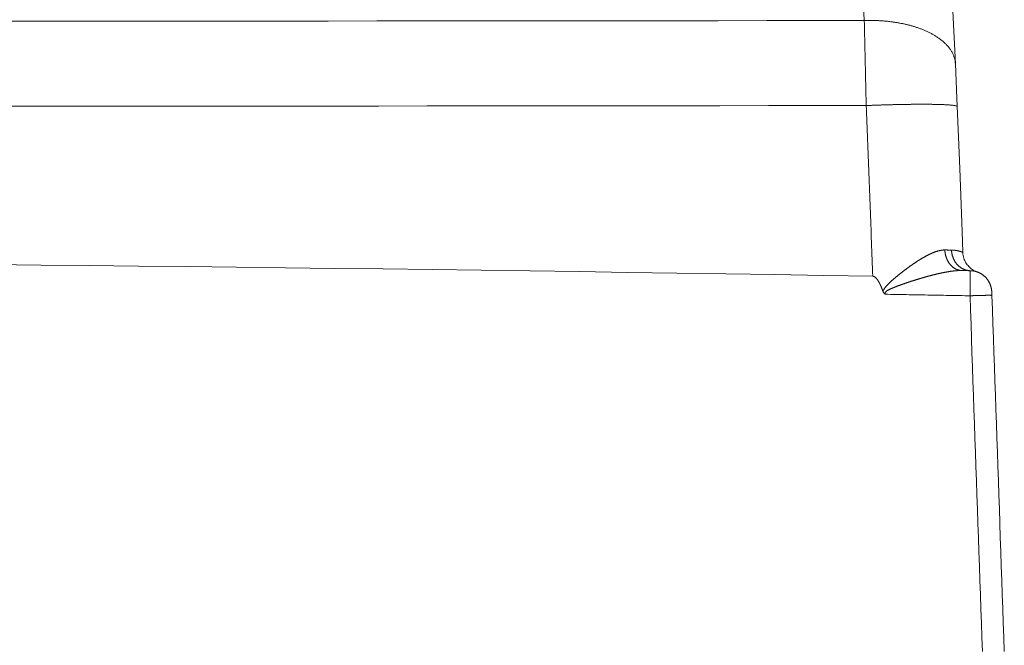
# Model space of a CAD drawing. Header units: inches. Extents: x 53216 to 117387, y -66787 to -22834.
# Tile 20 of 256: x 58457.91 to 58466.98, y -32095.51 to -32089.74. Entities that reach past the tile are written whole.
import ezdxf

# ---------------------------------------------------------------- set-up
doc = ezdxf.new("R2010")
doc.units = ezdxf.units.IN
doc.header["$MEASUREMENT"] = 0
doc.layers.get('0').update_dxf_attribs({"lineweight": 0})

# ---------------------------------------------------------------- blocks, each defined once
blk = doc.blocks.new('A$C6761D92E')
for p, q in [((294.041, 716.639), (293.937, 719.032)), ((296.484, 702.87), (296.475, 703.122))]:
    blk.add_line(p, q)
for points in [[(287.584, 722.044), (287.536, 723.092)], [(293.937, 719.032), (293.216, 733.311), (292.348, 747.259), (291.32, 760.809), (290.121, 773.963), (288.738, 786.723), (287.159, 799.092), (285.385, 811.013)], [(287.584, 722.044), (284.184, 722.04), (280.784, 722.036), (277.385, 722.033), (273.985, 722.03), (270.585, 722.026), (267.186, 722.023), (263.786, 722.02), (260.386, 722.017), (256.987, 722.014), (253.587, 722.011), (250.187, 722.009), (246.788, 722.006), (243.388, 722.003), (239.988, 722.001), (236.589, 721.999), (233.189, 721.996), (229.789, 721.994), (226.39, 721.992)], [(293.937, 719.032), (293.934, 719.088), (293.928, 719.144), (293.921, 719.2), (293.912, 719.255), (293.902, 719.31), (293.889, 719.365), (293.875, 719.419), (293.859, 719.473), (293.842, 719.526), (293.823, 719.579), (293.802, 719.631), (293.78, 719.683), (293.756, 719.734), (293.731, 719.784), (293.705, 719.834), (293.677, 719.883), (293.649, 719.931), (293.619, 719.978), (293.587, 720.025), (293.555, 720.071), (293.522, 720.116), (293.488, 720.161), (293.453, 720.204), (293.417, 720.247), (293.38, 720.289), (293.342, 720.331), (293.303, 720.372), (293.264, 720.412), (293.224, 720.451), (293.183, 720.49), (293.142, 720.528), (293.1, 720.565), (293.058, 720.602), (293.015, 720.638), (292.971, 720.673), (292.927, 720.707), (292.882, 720.741), (292.837, 720.775), (292.792, 720.807), (292.746, 720.84), (292.699, 720.871), (292.652, 720.902), (292.605, 720.933), (292.558, 720.962), (292.51, 720.992), (292.462, 721.02), (292.413, 721.048), (292.365, 721.076), (292.316, 721.103), (292.266, 721.13), (292.217, 721.156), (292.167, 721.182), (292.117, 721.207), (292.066, 721.231), (292.016, 721.256), (291.965, 721.279), (291.914, 721.302), (291.862, 721.325), (291.811, 721.348), (291.759, 721.37), (291.708, 721.391), (291.656, 721.412), (291.604, 721.433), (291.551, 721.453), (291.499, 721.473), (291.446, 721.492), (291.393, 721.511), (291.34, 721.53), (291.287, 721.548), (291.234, 721.566), (291.181, 721.583), (291.128, 721.6), (291.074, 721.617), (291.02, 721.633), (290.967, 721.649), (290.913, 721.665), (290.859, 721.68), (290.805, 721.695), (290.751, 721.709), (290.696, 721.724), (290.642, 721.738), (290.588, 721.751), (290.533, 721.764), (290.479, 721.777), (290.424, 721.79), (290.369, 721.802), (290.315, 721.814), (290.26, 721.825), (290.205, 721.837), (290.15, 721.848), (290.095, 721.858), (290.04, 721.868), (289.984, 721.879), (289.929, 721.888), (289.874, 721.898), (289.819, 721.907), (289.763, 721.916), (289.708, 721.924), (289.652, 721.932), (289.597, 721.94), (289.541, 721.948), (289.486, 721.955), (289.43, 721.962), (289.375, 721.969), (289.319, 721.976), (289.263, 721.982), (289.207, 721.988), (289.152, 721.993), (289.096, 721.999), (289.04, 722.004), (288.984, 722.009), (288.928, 722.013), (288.872, 722.018), (288.816, 722.022), (288.76, 722.025), (288.705, 722.029), (288.649, 722.032), (288.593, 722.035), (288.537, 722.038), (288.481, 722.04), (288.425, 722.042), (288.368, 722.044), (288.312, 722.046), (288.256, 722.047), (288.2, 722.048), (288.144, 722.049), (288.088, 722.05), (288.032, 722.05), (287.976, 722.05), (287.92, 722.05), (287.864, 722.05), (287.808, 722.049), (287.752, 722.048), (287.696, 722.047), (287.64, 722.045), (287.584, 722.044)], [(287.715, 716.113), (287.713, 716.205), (287.711, 716.298), (287.709, 716.391), (287.707, 716.483), (287.705, 716.576), (287.703, 716.669), (287.701, 716.761), (287.699, 716.854), (287.697, 716.947), (287.695, 717.039), (287.693, 717.132), (287.691, 717.225), (287.689, 717.317), (287.687, 717.41), (287.685, 717.503), (287.683, 717.595), (287.681, 717.688), (287.679, 717.781), (287.677, 717.873), (287.675, 717.966), (287.673, 718.059), (287.671, 718.151), (287.669, 718.244), (287.667, 718.337), (287.665, 718.429), (287.663, 718.522), (287.661, 718.615), (287.659, 718.707), (287.657, 718.8), (287.655, 718.893), (287.653, 718.985), (287.651, 719.078), (287.649, 719.171), (287.647, 719.264), (287.645, 719.356), (287.643, 719.449), (287.641, 719.542), (287.639, 719.634), (287.637, 719.727), (287.634, 719.82), (287.632, 719.912), (287.63, 720.005), (287.628, 720.098), (287.626, 720.19), (287.624, 720.283), (287.622, 720.376), (287.62, 720.468), (287.618, 720.561), (287.616, 720.654), (287.614, 720.746), (287.611, 720.839), (287.609, 720.932), (287.607, 721.024), (287.605, 721.117), (287.603, 721.21), (287.601, 721.302), (287.599, 721.395), (287.597, 721.488), (287.594, 721.58), (287.592, 721.673), (287.59, 721.766), (287.588, 721.858), (287.586, 721.951), (287.584, 722.044)], [(294.458, 705.877), (294.405, 707.334), (294.238, 711.73), (294.041, 716.639)], [(287.715, 716.113), (284.312, 716.109), (280.909, 716.105), (277.506, 716.102), (274.103, 716.099), (270.7, 716.095), (267.297, 716.092), (263.894, 716.089), (260.491, 716.086), (257.088, 716.083), (253.686, 716.081), (250.283, 716.078), (246.88, 716.075), (243.477, 716.073), (240.074, 716.07), (236.671, 716.068), (233.268, 716.066), (229.865, 716.064), (226.462, 716.062)], [(294.066, 716.041), (294.032, 716.074), (293.985, 716.091), (293.941, 716.101), (293.897, 716.109), (293.851, 716.117), (293.804, 716.124), (293.757, 716.13), (293.71, 716.136), (293.663, 716.141), (293.617, 716.145), (293.57, 716.149), (293.524, 716.153), (293.477, 716.156), (293.43, 716.159), (293.384, 716.162), (293.337, 716.165), (293.29, 716.168), (293.243, 716.171), (293.196, 716.173), (293.149, 716.175), (293.103, 716.177), (293.056, 716.179), (293.009, 716.181), (292.962, 716.183), (292.915, 716.184), (292.868, 716.186), (292.822, 716.187), (292.775, 716.189), (292.728, 716.19), (292.681, 716.191), (292.634, 716.192), (292.587, 716.193), (292.541, 716.194), (292.494, 716.195), (292.447, 716.196), (292.4, 716.197), (292.353, 716.197), (292.306, 716.198), (292.259, 716.199), (292.213, 716.199), (292.166, 716.2), (292.119, 716.2), (292.072, 716.201), (292.025, 716.201), (291.978, 716.201), (291.931, 716.202), (291.885, 716.202), (291.838, 716.202), (291.791, 716.202), (291.744, 716.202), (291.697, 716.202), (291.65, 716.202), (291.603, 716.202), (291.556, 716.202), (291.51, 716.202), (291.463, 716.202), (291.416, 716.202), (291.369, 716.202), (291.322, 716.202), (291.275, 716.201), (291.228, 716.201), (291.182, 716.201), (291.135, 716.201), (291.088, 716.2), (291.041, 716.2), (290.994, 716.199), (290.947, 716.199), (290.9, 716.198), (290.854, 716.198), (290.807, 716.197), (290.76, 716.197), (290.713, 716.196), (290.666, 716.196), (290.619, 716.195), (290.572, 716.194), (290.526, 716.194), (290.479, 716.193), (290.432, 716.192), (290.385, 716.191), (290.338, 716.191), (290.291, 716.19), (290.244, 716.189), (290.198, 716.188), (290.151, 716.187), (290.104, 716.186), (290.057, 716.185), (290.01, 716.184), (289.963, 716.183), (289.916, 716.182), (289.87, 716.181), (289.823, 716.18), (289.776, 716.179), (289.729, 716.178), (289.682, 716.177), (289.635, 716.176), (289.588, 716.175), (289.542, 716.173), (289.495, 716.172), (289.448, 716.171), (289.401, 716.17), (289.354, 716.169), (289.307, 716.167), (289.261, 716.166), (289.214, 716.165), (289.167, 716.163), (289.12, 716.162), (289.073, 716.161), (289.026, 716.159), (288.98, 716.158), (288.933, 716.156), (288.886, 716.155), (288.839, 716.153), (288.792, 716.152), (288.745, 716.15), (288.698, 716.149), (288.652, 716.147), (288.605, 716.146), (288.558, 716.144), (288.511, 716.143), (288.464, 716.141), (288.417, 716.139), (288.371, 716.138), (288.324, 716.136), (288.277, 716.134), (288.23, 716.133), (288.183, 716.131), (288.136, 716.129), (288.09, 716.127), (288.043, 716.126), (287.996, 716.124), (287.949, 716.122), (287.902, 716.12), (287.855, 716.118), (287.809, 716.116), (287.762, 716.114), (287.715, 716.113)], [(287.715, 716.113), (287.727, 715.815), (287.739, 715.517), (287.752, 715.22), (287.764, 714.922), (287.776, 714.624), (287.788, 714.326), (287.8, 714.029), (287.812, 713.731), (287.823, 713.433), (287.835, 713.136), (287.847, 712.838), (287.859, 712.54), (287.871, 712.242), (287.882, 711.945), (287.894, 711.647), (287.905, 711.349), (287.917, 711.052), (287.928, 710.754), (287.94, 710.456), (287.951, 710.158), (287.962, 709.861), (287.974, 709.563), (287.985, 709.265), (287.996, 708.968), (288.007, 708.67), (288.018, 708.372), (288.03, 708.074), (288.041, 707.777), (288.052, 707.479), (288.062, 707.181), (288.073, 706.883), (288.084, 706.586), (288.095, 706.288), (288.106, 705.99), (288.116, 705.692), (288.127, 705.395), (288.138, 705.097), (288.148, 704.799), (288.159, 704.501), (288.169, 704.204)], [(288.887, 703.145), (288.894, 703.166), (288.901, 703.187), (288.909, 703.208), (288.918, 703.228), (288.928, 703.248), (288.938, 703.268), (288.949, 703.287), (288.96, 703.306), (288.972, 703.325), (288.984, 703.344), (288.996, 703.362), (289.009, 703.38), (289.022, 703.398), (289.035, 703.416), (289.049, 703.433), (289.063, 703.451), (289.077, 703.468), (289.091, 703.485), (289.105, 703.502), (289.12, 703.519), (289.134, 703.535), (289.149, 703.552), (289.164, 703.568), (289.179, 703.584), (289.194, 703.6), (289.21, 703.616), (289.225, 703.632), (289.241, 703.648), (289.256, 703.664), (289.272, 703.68), (289.288, 703.695), (289.303, 703.711), (289.319, 703.726), (289.335, 703.742), (289.351, 703.757), (289.367, 703.772), (289.383, 703.787), (289.4, 703.803), (289.416, 703.818), (289.432, 703.833), (289.449, 703.848), (289.465, 703.863), (289.481, 703.878), (289.498, 703.892), (289.514, 703.907), (289.531, 703.922), (289.547, 703.937), (289.564, 703.951), (289.581, 703.966), (289.597, 703.981), (289.614, 703.995), (289.631, 704.01), (289.648, 704.024), (289.664, 704.039), (289.681, 704.053), (289.698, 704.067), (289.715, 704.082), (289.732, 704.096), (289.749, 704.11), (289.766, 704.125), (289.783, 704.139), (289.8, 704.153), (289.817, 704.167), (289.834, 704.181), (289.851, 704.195), (289.868, 704.21), (289.885, 704.224), (289.902, 704.238), (289.92, 704.252), (289.937, 704.266), (289.954, 704.28), (289.971, 704.293), (289.989, 704.307), (290.006, 704.321), (290.023, 704.335), (290.04, 704.349), (290.058, 704.363), (290.075, 704.377), (290.093, 704.39), (290.11, 704.404), (290.127, 704.418), (290.145, 704.432), (290.162, 704.445), (290.18, 704.459), (290.197, 704.472), (290.215, 704.486), (290.232, 704.5), (290.25, 704.513), (290.267, 704.527), (290.285, 704.54), (290.302, 704.554), (290.32, 704.567), (290.338, 704.581), (290.355, 704.594), (290.373, 704.608), (290.391, 704.621), (290.408, 704.634), (290.426, 704.648), (290.444, 704.661), (290.461, 704.674), (290.479, 704.687), (290.497, 704.701), (290.515, 704.714), (290.533, 704.727), (290.55, 704.74), (290.568, 704.753), (290.586, 704.767), (290.604, 704.78), (290.622, 704.793), (290.64, 704.806), (290.658, 704.819), (290.676, 704.832), (290.694, 704.845), (290.712, 704.858), (290.73, 704.871), (290.748, 704.884), (290.766, 704.897), (290.784, 704.909), (290.802, 704.922), (290.82, 704.935), (290.838, 704.948), (290.856, 704.961), (290.874, 704.973), (290.892, 704.986), (290.911, 704.999), (290.929, 705.011), (290.947, 705.024), (290.965, 705.037), (290.983, 705.049), (291.002, 705.062), (291.02, 705.074), (291.038, 705.087), (291.057, 705.099), (291.075, 705.112), (291.093, 705.124), (291.112, 705.136), (291.13, 705.149), (291.149, 705.161), (291.167, 705.173), (291.186, 705.185), (291.204, 705.198), (291.223, 705.21), (291.241, 705.222), (291.26, 705.234), (291.278, 705.246), (291.297, 705.258), (291.316, 705.27), (291.334, 705.282), (291.353, 705.294), (291.372, 705.306), (291.39, 705.318), (291.409, 705.33), (291.428, 705.341), (291.447, 705.353), (291.466, 705.365), (291.485, 705.376), (291.503, 705.388), (291.522, 705.399), (291.541, 705.411), (291.56, 705.422), (291.579, 705.434), (291.598, 705.445), (291.617, 705.457), (291.636, 705.468), (291.656, 705.479), (291.675, 705.49), (291.694, 705.501), (291.713, 705.513), (291.732, 705.524), (291.751, 705.535), (291.771, 705.545), (291.79, 705.556), (291.809, 705.567), (291.829, 705.578), (291.848, 705.589), (291.868, 705.599), (291.887, 705.61), (291.907, 705.62), (291.926, 705.631), (291.946, 705.641), (291.965, 705.651), (291.985, 705.662), (292.005, 705.672), (292.025, 705.682), (292.044, 705.692), (292.064, 705.702), (292.084, 705.712), (292.104, 705.722), (292.124, 705.731), (292.144, 705.741), (292.164, 705.751), (292.184, 705.76), (292.204, 705.769), (292.224, 705.779), (292.244, 705.788), (292.264, 705.797), (292.285, 705.806), (292.305, 705.815), (292.325, 705.824), (292.346, 705.832), (292.366, 705.841), (292.387, 705.849), (292.407, 705.858), (292.428, 705.866), (292.448, 705.874), (292.469, 705.882), (292.49, 705.89), (292.511, 705.898), (292.532, 705.905), (292.552, 705.913), (292.573, 705.92), (292.594, 705.927), (292.615, 705.934), (292.637, 705.941), (292.658, 705.947), (292.679, 705.954), (292.7, 705.96), (292.722, 705.966), (292.743, 705.972), (292.764, 705.978), (292.786, 705.983), (292.807, 705.989), (292.829, 705.994), (292.851, 705.999), (292.872, 706.003), (292.894, 706.008), (292.916, 706.012), (292.938, 706.016), (292.96, 706.019), (292.982, 706.022), (293.004, 706.026), (293.026, 706.028), (293.048, 706.031), (293.07, 706.033), (293.092, 706.034), (293.114, 706.036), (293.136, 706.037), (293.158, 706.038), (293.181, 706.038), (293.203, 706.038)], [(293.203, 706.038), (293.214, 706.038), (293.226, 706.037), (293.238, 706.037), (293.249, 706.037), (293.261, 706.037), (293.272, 706.037), (293.284, 706.037), (293.296, 706.036), (293.307, 706.036), (293.319, 706.036), (293.33, 706.036), (293.342, 706.036), (293.354, 706.036), (293.365, 706.036), (293.377, 706.035), (293.388, 706.035), (293.4, 706.035), (293.412, 706.035), (293.423, 706.035), (293.435, 706.035), (293.446, 706.034), (293.458, 706.034), (293.47, 706.034), (293.481, 706.034), (293.493, 706.034), (293.504, 706.034), (293.516, 706.034), (293.528, 706.034), (293.539, 706.033), (293.551, 706.033), (293.562, 706.033), (293.574, 706.033), (293.586, 706.033), (293.597, 706.033), (293.609, 706.033), (293.621, 706.033), (293.632, 706.032), (293.644, 706.032), (293.655, 706.032), (293.667, 706.032)], [(294.4, 704.603), (294.378, 704.604), (294.357, 704.605), (294.336, 704.606), (294.314, 704.608), (294.293, 704.611), (294.272, 704.614), (294.251, 704.617), (294.23, 704.621), (294.209, 704.625), (294.188, 704.63), (294.167, 704.635), (294.146, 704.641), (294.126, 704.647), (294.105, 704.653), (294.085, 704.66), (294.065, 704.668), (294.045, 704.675), (294.025, 704.683), (294.005, 704.692), (293.986, 704.701), (293.967, 704.71), (293.948, 704.72), (293.929, 704.73), (293.91, 704.74), (293.891, 704.751), (293.873, 704.762), (293.855, 704.774), (293.837, 704.785), (293.82, 704.797), (293.802, 704.81), (293.785, 704.823), (293.768, 704.836), (293.751, 704.849), (293.735, 704.863), (293.719, 704.877), (293.702, 704.891), (293.687, 704.905), (293.671, 704.92), (293.656, 704.935), (293.641, 704.95), (293.626, 704.966), (293.612, 704.981), (293.597, 704.997), (293.583, 705.014), (293.569, 705.03), (293.556, 705.047), (293.543, 705.063), (293.53, 705.08), (293.517, 705.097), (293.504, 705.115), (293.492, 705.132), (293.48, 705.15), (293.469, 705.168), (293.457, 705.186), (293.446, 705.204), (293.435, 705.223), (293.424, 705.241), (293.414, 705.26), (293.404, 705.279), (293.394, 705.298), (293.384, 705.317), (293.375, 705.336), (293.365, 705.355), (293.356, 705.375), (293.348, 705.394), (293.339, 705.414), (293.331, 705.434), (293.323, 705.454), (293.316, 705.474), (293.308, 705.494), (293.301, 705.514), (293.294, 705.534), (293.288, 705.555), (293.281, 705.575), (293.275, 705.595), (293.269, 705.616), (293.264, 705.637), (293.258, 705.657), (293.253, 705.678), (293.248, 705.699), (293.243, 705.72), (293.239, 705.741), (293.235, 705.762), (293.231, 705.783), (293.227, 705.804), (293.224, 705.825), (293.221, 705.846), (293.218, 705.867), (293.215, 705.889), (293.212, 705.91), (293.21, 705.931), (293.208, 705.952), (293.206, 705.974), (293.205, 705.995), (293.204, 706.016), (293.203, 706.038)], [(293.667, 706.032), (293.68, 706.032), (293.692, 706.032), (293.705, 706.031), (293.718, 706.031), (293.73, 706.031), (293.743, 706.03), (293.755, 706.029), (293.768, 706.029), (293.781, 706.028), (293.793, 706.027), (293.806, 706.026), (293.819, 706.025), (293.831, 706.024), (293.844, 706.023), (293.856, 706.022), (293.869, 706.02), (293.882, 706.019), (293.894, 706.017), (293.907, 706.016), (293.919, 706.014), (293.932, 706.012), (293.945, 706.011), (293.957, 706.009), (293.97, 706.007), (293.982, 706.005), (293.995, 706.002), (294.008, 706), (294.02, 705.998), (294.032, 705.996), (294.045, 705.993), (294.057, 705.991), (294.07, 705.988), (294.082, 705.986), (294.094, 705.983), (294.106, 705.981), (294.118, 705.978), (294.13, 705.975), (294.142, 705.973), (294.154, 705.97), (294.166, 705.967), (294.178, 705.964), (294.191, 705.961), (294.203, 705.957), (294.215, 705.954), (294.227, 705.95), (294.24, 705.947), (294.253, 705.943), (294.265, 705.939), (294.278, 705.934), (294.291, 705.93), (294.304, 705.926), (294.317, 705.921), (294.329, 705.917), (294.341, 705.913), (294.353, 705.909), (294.364, 705.906), (294.374, 705.903), (294.384, 705.901), (294.393, 705.898), (294.403, 705.895), (294.415, 705.891), (294.43, 705.885), (294.449, 705.877), (294.458, 705.877)], [(294.974, 704.593), (294.952, 704.593), (294.93, 704.594), (294.907, 704.596), (294.885, 704.598), (294.863, 704.6), (294.841, 704.603), (294.819, 704.606), (294.797, 704.609), (294.775, 704.613), (294.753, 704.618), (294.731, 704.623), (294.709, 704.628), (294.688, 704.634), (294.666, 704.64), (294.645, 704.646), (294.624, 704.653), (294.603, 704.66), (294.582, 704.668), (294.561, 704.676), (294.54, 704.684), (294.52, 704.693), (294.499, 704.702), (294.479, 704.711), (294.459, 704.721), (294.439, 704.731), (294.42, 704.742), (294.4, 704.753), (294.381, 704.764), (294.362, 704.775), (294.343, 704.787), (294.324, 704.799), (294.306, 704.812), (294.288, 704.825), (294.27, 704.838), (294.252, 704.851), (294.234, 704.865), (294.217, 704.879), (294.2, 704.893), (294.183, 704.908), (294.166, 704.923), (294.15, 704.938), (294.134, 704.953), (294.118, 704.969), (294.102, 704.985), (294.087, 705.001), (294.072, 705.017), (294.057, 705.034), (294.042, 705.051), (294.028, 705.068), (294.014, 705.085), (294, 705.103), (293.987, 705.12), (293.973, 705.138), (293.96, 705.156), (293.948, 705.175), (293.935, 705.193), (293.923, 705.212), (293.911, 705.231), (293.899, 705.25), (293.888, 705.269), (293.877, 705.288), (293.866, 705.308), (293.856, 705.327), (293.845, 705.347), (293.835, 705.367), (293.826, 705.387), (293.816, 705.407), (293.807, 705.428), (293.798, 705.448), (293.79, 705.469), (293.781, 705.489), (293.773, 705.51), (293.766, 705.531), (293.758, 705.552), (293.751, 705.573), (293.744, 705.594), (293.738, 705.616), (293.731, 705.637), (293.725, 705.659), (293.72, 705.68), (293.714, 705.702), (293.709, 705.723), (293.704, 705.745), (293.7, 705.767), (293.695, 705.789), (293.691, 705.811), (293.688, 705.833), (293.684, 705.855), (293.681, 705.877), (293.678, 705.899), (293.676, 705.921), (293.673, 705.943), (293.671, 705.965), (293.67, 705.988), (293.668, 706.01), (293.667, 706.032)], [(295.375, 704.533), (295.349, 704.544), (295.313, 704.561), (295.267, 704.585), (295.214, 704.614), (295.158, 704.648), (295.101, 704.687), (295.043, 704.73), (294.985, 704.778), (294.928, 704.829), (294.873, 704.885), (294.82, 704.944), (294.769, 705.008), (294.72, 705.075), (294.675, 705.146), (294.632, 705.222), (294.594, 705.301), (294.559, 705.384), (294.529, 705.47), (294.503, 705.56), (294.483, 705.654), (294.468, 705.751), (294.459, 705.85), (294.458, 705.877)], [(226.714, 705.015), (230.129, 704.983), (233.543, 704.948), (236.957, 704.913), (240.371, 704.876), (243.786, 704.837), (247.2, 704.797), (250.614, 704.756), (254.028, 704.713), (257.443, 704.668), (260.857, 704.623), (264.271, 704.575), (267.685, 704.527), (271.099, 704.476), (274.513, 704.425), (277.927, 704.372), (281.341, 704.317), (284.755, 704.261), (288.169, 704.204)], [(288.887, 703.145), (288.883, 703.155), (288.88, 703.166), (288.876, 703.176), (288.872, 703.187), (288.868, 703.197), (288.864, 703.208), (288.861, 703.218), (288.857, 703.228), (288.853, 703.239), (288.849, 703.249), (288.845, 703.26), (288.841, 703.27), (288.837, 703.28), (288.833, 703.291), (288.829, 703.301), (288.825, 703.311), (288.821, 703.322), (288.817, 703.332), (288.813, 703.342), (288.809, 703.353), (288.805, 703.363), (288.801, 703.373), (288.797, 703.384), (288.793, 703.394), (288.789, 703.404), (288.784, 703.414), (288.78, 703.425), (288.776, 703.435), (288.772, 703.445), (288.768, 703.455), (288.763, 703.466), (288.759, 703.476), (288.755, 703.486), (288.75, 703.496), (288.746, 703.506), (288.741, 703.517), (288.737, 703.527), (288.732, 703.537), (288.728, 703.547), (288.723, 703.557), (288.719, 703.567), (288.714, 703.577), (288.71, 703.588), (288.705, 703.598), (288.7, 703.608), (288.696, 703.618), (288.691, 703.628), (288.686, 703.638), (288.681, 703.648), (288.677, 703.658), (288.672, 703.668), (288.667, 703.678), (288.662, 703.688), (288.657, 703.698), (288.652, 703.707), (288.647, 703.717), (288.642, 703.727), (288.637, 703.737), (288.632, 703.747), (288.626, 703.757), (288.621, 703.766), (288.616, 703.776), (288.611, 703.786), (288.605, 703.796), (288.6, 703.805), (288.594, 703.815), (288.589, 703.825), (288.583, 703.834), (288.578, 703.844), (288.572, 703.853), (288.566, 703.863), (288.561, 703.872), (288.555, 703.882), (288.549, 703.891), (288.543, 703.9), (288.537, 703.91), (288.531, 703.919), (288.525, 703.928), (288.519, 703.938), (288.512, 703.947), (288.506, 703.956), (288.499, 703.965), (288.493, 703.974), (288.486, 703.983), (288.48, 703.992), (288.473, 704), (288.466, 704.009), (288.459, 704.018), (288.452, 704.026), (288.445, 704.035), (288.438, 704.043), (288.431, 704.052), (288.423, 704.06), (288.416, 704.068), (288.408, 704.076), (288.4, 704.084), (288.392, 704.092), (288.384, 704.099), (288.376, 704.107), (288.368, 704.114), (288.359, 704.122), (288.351, 704.129), (288.342, 704.135), (288.333, 704.142), (288.324, 704.148), (288.315, 704.155), (288.305, 704.161), (288.296, 704.166), (288.286, 704.171), (288.276, 704.177), (288.266, 704.181), (288.256, 704.185), (288.245, 704.189), (288.235, 704.193), (288.224, 704.196), (288.213, 704.198), (288.202, 704.201), (288.191, 704.202), (288.18, 704.203), (288.169, 704.204)], [(289.051, 702.947), (289.04, 702.965), (289.032, 702.983), (289.027, 703.004), (289.027, 703.024), (289.03, 703.044), (289.037, 703.064), (289.047, 703.082), (289.059, 703.099), (289.073, 703.114), (289.087, 703.129), (289.103, 703.142), (289.118, 703.155), (289.135, 703.168), (289.152, 703.18), (289.169, 703.191), (289.186, 703.202), (289.204, 703.213), (289.221, 703.223), (289.239, 703.233), (289.257, 703.243), (289.275, 703.253), (289.294, 703.263), (289.312, 703.272), (289.33, 703.281), (289.349, 703.29), (289.367, 703.299), (289.386, 703.308), (289.405, 703.317), (289.423, 703.325), (289.442, 703.334), (289.461, 703.342), (289.48, 703.35), (289.498, 703.359), (289.517, 703.367), (289.536, 703.375), (289.555, 703.383), (289.574, 703.391), (289.593, 703.399), (289.612, 703.407), (289.631, 703.414), (289.65, 703.422), (289.669, 703.43), (289.688, 703.438), (289.708, 703.445), (289.727, 703.453), (289.746, 703.46), (289.765, 703.468), (289.784, 703.475), (289.803, 703.483), (289.823, 703.49), (289.842, 703.497), (289.861, 703.505), (289.88, 703.512), (289.899, 703.519), (289.919, 703.526), (289.938, 703.534), (289.957, 703.541), (289.977, 703.548), (289.996, 703.555), (290.015, 703.562), (290.034, 703.569), (290.054, 703.576), (290.073, 703.583), (290.092, 703.59), (290.112, 703.597), (290.131, 703.604), (290.151, 703.611), (290.17, 703.618), (290.189, 703.625), (290.209, 703.632), (290.228, 703.639), (290.247, 703.646), (290.267, 703.652), (290.286, 703.659), (290.306, 703.666), (290.325, 703.673), (290.345, 703.68), (290.364, 703.686), (290.383, 703.693), (290.403, 703.7), (290.422, 703.706), (290.442, 703.713), (290.461, 703.72), (290.481, 703.726), (290.5, 703.733), (290.52, 703.74), (290.539, 703.746), (290.559, 703.753), (290.578, 703.759), (290.598, 703.766), (290.617, 703.772), (290.637, 703.779), (290.656, 703.785), (290.676, 703.792), (290.695, 703.798), (290.715, 703.805), (290.734, 703.811), (290.754, 703.818), (290.773, 703.824), (290.793, 703.831), (290.812, 703.837), (290.832, 703.843), (290.852, 703.85), (290.871, 703.856), (290.891, 703.862), (290.91, 703.869), (290.93, 703.875), (290.949, 703.881), (290.969, 703.888), (290.989, 703.894), (291.008, 703.9), (291.028, 703.906), (291.047, 703.912), (291.067, 703.919), (291.087, 703.925), (291.106, 703.931), (291.126, 703.937), (291.145, 703.943), (291.165, 703.949), (291.185, 703.956), (291.204, 703.962), (291.224, 703.968), (291.244, 703.974), (291.263, 703.98), (291.283, 703.986), (291.303, 703.992), (291.322, 703.998), (291.342, 704.004), (291.362, 704.01), (291.381, 704.016), (291.401, 704.022), (291.421, 704.028), (291.44, 704.034), (291.46, 704.04), (291.48, 704.046), (291.5, 704.052), (291.519, 704.057), (291.539, 704.063), (291.559, 704.069), (291.578, 704.075), (291.598, 704.081), (291.618, 704.087), (291.638, 704.092), (291.657, 704.098), (291.677, 704.104), (291.697, 704.11), (291.717, 704.115), (291.736, 704.121), (291.756, 704.127), (291.776, 704.132), (291.796, 704.138), (291.816, 704.143), (291.835, 704.149), (291.855, 704.155), (291.875, 704.16), (291.895, 704.166), (291.915, 704.171), (291.934, 704.177), (291.954, 704.182), (291.974, 704.188), (291.994, 704.193), (292.014, 704.199), (292.034, 704.204), (292.053, 704.21), (292.073, 704.215), (292.093, 704.22), (292.113, 704.226), (292.133, 704.231), (292.153, 704.236), (292.173, 704.242), (292.192, 704.247), (292.212, 704.252), (292.232, 704.257), (292.252, 704.263), (292.272, 704.268), (292.292, 704.273), (292.312, 704.278), (292.332, 704.283), (292.352, 704.288), (292.372, 704.293), (292.392, 704.298), (292.412, 704.303), (292.432, 704.308), (292.451, 704.313), (292.471, 704.318), (292.491, 704.323), (292.511, 704.328), (292.531, 704.333), (292.551, 704.338), (292.571, 704.343), (292.591, 704.347), (292.611, 704.352), (292.631, 704.357), (292.651, 704.362), (292.671, 704.366), (292.691, 704.371), (292.711, 704.376), (292.732, 704.38), (292.752, 704.385), (292.772, 704.389), (292.792, 704.394), (292.812, 704.398), (292.832, 704.403), (292.852, 704.407), (292.872, 704.412), (292.892, 704.416), (292.912, 704.42), (292.932, 704.425), (292.952, 704.429), (292.973, 704.433), (292.993, 704.438), (293.013, 704.442), (293.033, 704.446), (293.053, 704.45), (293.073, 704.454), (293.094, 704.458), (293.114, 704.462), (293.134, 704.466), (293.154, 704.47), (293.174, 704.474), (293.194, 704.478), (293.215, 704.481), (293.235, 704.485), (293.255, 704.489), (293.275, 704.493), (293.296, 704.496), (293.316, 704.5), (293.336, 704.503), (293.356, 704.507), (293.377, 704.51), (293.397, 704.514), (293.417, 704.517), (293.438, 704.521), (293.458, 704.524), (293.478, 704.527), (293.499, 704.53), (293.519, 704.533), (293.539, 704.536), (293.56, 704.539), (293.58, 704.542), (293.6, 704.545), (293.621, 704.548), (293.641, 704.551), (293.661, 704.554), (293.682, 704.557), (293.702, 704.559), (293.723, 704.562), (293.743, 704.564), (293.763, 704.567), (293.784, 704.569), (293.804, 704.571), (293.825, 704.574), (293.845, 704.576), (293.866, 704.578), (293.886, 704.58), (293.907, 704.582), (293.927, 704.584), (293.948, 704.586), (293.968, 704.587), (293.989, 704.589), (294.009, 704.591), (294.03, 704.592), (294.05, 704.594), (294.071, 704.595), (294.091, 704.596), (294.112, 704.597), (294.132, 704.599), (294.153, 704.599), (294.173, 704.6), (294.194, 704.601), (294.215, 704.602), (294.235, 704.602), (294.256, 704.603), (294.276, 704.603), (294.297, 704.604), (294.317, 704.604), (294.338, 704.604), (294.359, 704.604), (294.379, 704.604), (294.4, 704.603)], [(294.4, 704.603), (294.414, 704.603), (294.428, 704.603), (294.443, 704.602), (294.457, 704.602), (294.472, 704.602), (294.486, 704.602), (294.5, 704.601), (294.515, 704.601), (294.529, 704.601), (294.544, 704.601), (294.558, 704.6), (294.572, 704.6), (294.587, 704.6), (294.601, 704.6), (294.616, 704.599), (294.63, 704.599), (294.644, 704.599), (294.659, 704.598), (294.673, 704.598), (294.688, 704.598), (294.702, 704.598), (294.716, 704.597), (294.731, 704.597), (294.745, 704.597), (294.759, 704.597), (294.774, 704.596), (294.788, 704.596), (294.803, 704.596), (294.817, 704.596), (294.831, 704.595), (294.846, 704.595), (294.86, 704.595), (294.875, 704.594), (294.889, 704.594), (294.903, 704.594), (294.918, 704.594), (294.932, 704.593), (294.947, 704.593), (294.961, 704.593), (294.975, 704.593)], [(294.959, 702.843), (294.959, 702.859), (294.959, 702.875), (294.959, 702.89), (294.959, 702.906), (294.959, 702.921), (294.96, 702.937), (294.96, 702.953), (294.96, 702.968), (294.96, 702.984), (294.96, 703), (294.96, 703.015), (294.961, 703.031), (294.961, 703.046), (294.961, 703.062), (294.961, 703.078), (294.961, 703.093), (294.961, 703.109), (294.961, 703.124), (294.962, 703.14), (294.962, 703.156), (294.962, 703.171), (294.962, 703.187), (294.962, 703.203), (294.962, 703.218), (294.963, 703.234), (294.963, 703.249), (294.963, 703.265), (294.963, 703.281), (294.963, 703.296), (294.963, 703.312), (294.964, 703.328), (294.964, 703.343), (294.964, 703.359), (294.964, 703.374), (294.964, 703.39), (294.964, 703.406), (294.965, 703.421), (294.965, 703.437), (294.965, 703.453), (294.965, 703.468), (294.965, 703.484), (294.965, 703.499), (294.966, 703.515), (294.966, 703.531), (294.966, 703.546), (294.966, 703.562), (294.966, 703.578), (294.966, 703.593), (294.966, 703.609), (294.967, 703.624), (294.967, 703.64), (294.967, 703.656), (294.967, 703.671), (294.967, 703.687), (294.967, 703.703), (294.968, 703.718), (294.968, 703.734), (294.968, 703.749), (294.968, 703.765), (294.968, 703.781), (294.968, 703.796), (294.969, 703.812), (294.969, 703.827), (294.969, 703.843), (294.969, 703.859), (294.969, 703.874), (294.969, 703.89), (294.97, 703.906), (294.97, 703.921), (294.97, 703.937), (294.97, 703.952), (294.97, 703.968), (294.97, 703.984), (294.971, 703.999), (294.971, 704.015), (294.971, 704.031), (294.971, 704.046), (294.971, 704.062), (294.971, 704.077), (294.972, 704.093), (294.972, 704.109), (294.972, 704.124), (294.972, 704.14), (294.972, 704.156), (294.972, 704.171), (294.973, 704.187), (294.973, 704.202), (294.973, 704.218), (294.973, 704.234), (294.973, 704.249), (294.973, 704.265), (294.973, 704.281), (294.974, 704.296), (294.974, 704.312), (294.974, 704.327), (294.974, 704.343), (294.974, 704.359), (294.974, 704.374), (294.975, 704.39), (294.975, 704.405), (294.975, 704.421), (294.975, 704.437), (294.975, 704.452), (294.975, 704.468), (294.976, 704.484), (294.976, 704.499), (294.976, 704.515), (294.976, 704.53), (294.976, 704.546), (294.976, 704.562), (294.977, 704.577), (294.977, 704.593)], [(294.977, 704.593), (295.001, 704.592), (295.025, 704.591), (295.049, 704.59), (295.073, 704.588), (295.097, 704.586), (295.121, 704.583), (295.145, 704.581), (295.169, 704.577), (295.193, 704.574), (295.217, 704.57), (295.241, 704.565), (295.264, 704.56), (295.288, 704.555), (295.311, 704.55), (295.335, 704.544), (295.358, 704.538), (295.381, 704.531), (295.404, 704.524), (295.427, 704.516), (295.45, 704.509), (295.473, 704.501), (295.495, 704.492), (295.518, 704.483), (295.54, 704.474), (295.562, 704.465), (295.584, 704.455), (295.606, 704.445), (295.628, 704.434), (295.65, 704.423), (295.671, 704.412), (295.692, 704.4), (295.713, 704.388), (295.734, 704.376), (295.754, 704.364), (295.775, 704.351), (295.795, 704.338), (295.815, 704.324), (295.835, 704.31), (295.854, 704.296), (295.874, 704.282), (295.893, 704.267), (295.912, 704.252), (295.93, 704.236), (295.949, 704.221), (295.967, 704.205), (295.985, 704.189), (296.002, 704.172), (296.02, 704.155), (296.037, 704.138), (296.053, 704.121), (296.07, 704.103), (296.086, 704.085), (296.102, 704.067), (296.118, 704.049), (296.133, 704.03), (296.148, 704.012), (296.163, 703.992), (296.178, 703.973), (296.192, 703.954), (296.206, 703.934), (296.219, 703.914), (296.232, 703.894), (296.245, 703.873), (296.258, 703.853), (296.27, 703.832), (296.282, 703.811), (296.294, 703.79), (296.305, 703.768), (296.316, 703.747), (296.327, 703.725), (296.337, 703.703), (296.347, 703.681), (296.356, 703.659), (296.365, 703.637), (296.374, 703.614), (296.383, 703.592), (296.391, 703.569), (296.399, 703.546), (296.406, 703.523), (296.413, 703.5), (296.42, 703.477), (296.426, 703.454), (296.432, 703.43), (296.437, 703.407), (296.443, 703.383), (296.447, 703.36), (296.452, 703.336), (296.456, 703.312), (296.46, 703.288), (296.463, 703.264), (296.466, 703.24), (296.469, 703.216), (296.471, 703.192), (296.472, 703.168), (296.474, 703.144), (296.475, 703.12)], [(289.051, 702.947), (289.046, 702.95), (289.041, 702.953), (289.037, 702.955), (289.032, 702.958), (289.028, 702.962), (289.023, 702.965), (289.019, 702.968), (289.014, 702.971), (289.01, 702.974), (289.005, 702.978), (289.001, 702.981), (288.997, 702.984), (288.993, 702.988), (288.989, 702.992), (288.985, 702.995), (288.981, 702.999), (288.977, 703.003), (288.973, 703.007), (288.969, 703.011), (288.965, 703.014), (288.961, 703.018), (288.958, 703.023), (288.954, 703.027), (288.951, 703.031), (288.947, 703.035), (288.944, 703.039), (288.941, 703.044), (288.937, 703.048), (288.934, 703.053), (288.931, 703.057), (288.928, 703.062), (288.925, 703.066), (288.922, 703.071), (288.919, 703.076), (288.917, 703.08), (288.914, 703.085), (288.911, 703.09), (288.909, 703.095), (288.906, 703.1), (288.904, 703.105), (288.902, 703.11), (288.899, 703.115), (288.897, 703.12), (288.895, 703.125), (288.893, 703.13), (288.891, 703.135), (288.889, 703.14), (288.887, 703.145)], [(294.959, 702.843), (294.774, 702.847), (294.589, 702.85), (294.405, 702.853), (294.22, 702.856), (294.035, 702.86), (293.851, 702.863), (293.666, 702.866), (293.482, 702.87), (293.297, 702.873), (293.112, 702.876), (292.928, 702.879), (292.743, 702.883), (292.558, 702.886), (292.374, 702.889), (292.189, 702.892), (292.005, 702.896), (291.82, 702.899), (291.635, 702.902), (291.451, 702.905), (291.266, 702.909), (291.081, 702.912), (290.897, 702.915), (290.712, 702.918), (290.528, 702.921), (290.343, 702.925), (290.158, 702.928), (289.974, 702.931), (289.789, 702.934), (289.605, 702.937), (289.42, 702.941), (289.235, 702.944), (289.051, 702.947)], [(294.959, 702.843), (294.974, 702.844), (294.99, 702.844), (295.006, 702.845), (295.022, 702.846), (295.038, 702.846), (295.054, 702.847), (295.07, 702.847), (295.086, 702.848), (295.102, 702.848), (295.117, 702.849), (295.133, 702.849), (295.149, 702.85), (295.165, 702.85), (295.181, 702.851), (295.197, 702.851), (295.213, 702.852), (295.229, 702.852), (295.245, 702.853), (295.26, 702.853), (295.276, 702.854), (295.292, 702.854), (295.308, 702.855), (295.324, 702.855), (295.34, 702.856), (295.356, 702.856), (295.372, 702.857), (295.388, 702.857), (295.403, 702.858), (295.419, 702.858), (295.435, 702.859), (295.451, 702.859), (295.467, 702.86), (295.483, 702.86), (295.499, 702.86), (295.515, 702.861), (295.531, 702.861), (295.546, 702.862), (295.562, 702.862), (295.578, 702.863), (295.594, 702.863), (295.61, 702.864), (295.626, 702.864), (295.642, 702.864), (295.658, 702.865), (295.674, 702.865), (295.69, 702.866), (295.705, 702.866), (295.721, 702.866), (295.737, 702.867), (295.753, 702.867), (295.769, 702.868), (295.785, 702.868), (295.801, 702.868), (295.817, 702.869), (295.833, 702.869), (295.848, 702.869), (295.864, 702.87), (295.88, 702.87), (295.896, 702.87), (295.912, 702.871), (295.928, 702.871), (295.944, 702.871), (295.96, 702.872), (295.976, 702.872), (295.991, 702.872), (296.007, 702.873), (296.023, 702.873), (296.039, 702.873), (296.055, 702.874), (296.071, 702.874), (296.087, 702.874), (296.103, 702.874), (296.119, 702.875), (296.135, 702.875), (296.151, 702.875), (296.167, 702.875), (296.182, 702.875), (296.198, 702.875), (296.214, 702.875), (296.229, 702.875), (296.245, 702.876), (296.261, 702.876), (296.277, 702.876), (296.293, 702.876), (296.309, 702.876), (296.326, 702.876), (296.342, 702.877), (296.359, 702.877), (296.375, 702.877), (296.391, 702.877), (296.405, 702.876), (296.419, 702.874), (296.433, 702.873), (296.449, 702.872), (296.47, 702.874), (296.484, 702.87)], [(295.826, 678.028), (295.791, 679.02), (295.756, 680.013), (295.722, 681.005), (295.687, 681.998), (295.652, 682.991), (295.618, 683.983), (295.583, 684.976), (295.548, 685.969), (295.514, 686.961), (295.479, 687.954), (295.444, 688.947), (295.409, 689.939), (295.375, 690.932), (295.34, 691.924), (295.305, 692.917), (295.271, 693.91), (295.236, 694.902), (295.201, 695.895), (295.167, 696.888), (295.132, 697.88), (295.097, 698.873), (295.063, 699.865), (295.028, 700.858), (294.993, 701.851), (294.959, 702.843)], [(296.484, 702.87), (296.484, 702.872), (296.484, 702.874), (296.484, 702.877), (296.484, 702.879), (296.484, 702.881), (296.484, 702.883), (296.483, 702.886), (296.483, 702.888), (296.483, 702.89), (296.483, 702.892), (296.483, 702.895), (296.483, 702.897), (296.483, 702.899), (296.483, 702.901), (296.483, 702.903), (296.483, 702.906), (296.483, 702.908), (296.483, 702.91), (296.483, 702.912), (296.482, 702.915), (296.482, 702.917), (296.482, 702.919), (296.482, 702.921), (296.482, 702.924), (296.482, 702.926), (296.482, 702.928), (296.482, 702.93), (296.482, 702.932), (296.482, 702.935), (296.482, 702.937), (296.482, 702.939), (296.481, 702.941), (296.481, 702.944), (296.481, 702.946), (296.481, 702.948), (296.481, 702.95), (296.481, 702.953), (296.481, 702.955), (296.481, 702.957), (296.481, 702.959), (296.481, 702.962), (296.481, 702.964), (296.481, 702.966), (296.481, 702.968), (296.48, 702.97), (296.48, 702.973), (296.48, 702.975), (296.48, 702.977), (296.48, 702.979), (296.48, 702.982), (296.48, 702.984), (296.48, 702.986), (296.48, 702.988), (296.48, 702.991), (296.48, 702.993), (296.48, 702.995), (296.479, 702.997), (296.479, 702.999), (296.479, 703.002), (296.479, 703.004), (296.479, 703.006), (296.479, 703.008), (296.479, 703.011), (296.479, 703.013), (296.479, 703.015), (296.479, 703.017), (296.479, 703.02), (296.479, 703.022), (296.479, 703.024), (296.478, 703.026), (296.478, 703.029), (296.478, 703.031), (296.478, 703.033), (296.478, 703.035), (296.478, 703.037), (296.478, 703.04), (296.478, 703.042), (296.478, 703.044), (296.478, 703.046), (296.478, 703.049), (296.478, 703.051), (296.477, 703.053), (296.477, 703.055), (296.477, 703.058), (296.477, 703.06), (296.477, 703.062), (296.477, 703.064), (296.477, 703.066), (296.477, 703.069), (296.477, 703.071), (296.477, 703.073), (296.477, 703.075), (296.477, 703.078), (296.477, 703.08), (296.476, 703.082), (296.476, 703.084), (296.476, 703.087), (296.476, 703.089), (296.476, 703.091), (296.476, 703.093), (296.476, 703.096), (296.476, 703.098), (296.476, 703.1), (296.476, 703.102), (296.476, 703.104), (296.475, 703.107), (296.475, 703.109), (296.475, 703.111), (296.475, 703.113), (296.475, 703.116), (296.475, 703.118), (296.475, 703.12)], [(297.352, 678.038), (297.317, 679.031), (297.282, 680.024), (297.248, 681.017), (297.213, 682.011), (297.178, 683.004), (297.143, 683.997), (297.109, 684.991), (297.074, 685.984), (297.039, 686.977), (297.005, 687.971), (296.97, 688.964), (296.935, 689.957), (296.9, 690.95), (296.866, 691.944), (296.831, 692.937), (296.796, 693.93), (296.762, 694.924), (296.727, 695.917), (296.692, 696.91), (296.658, 697.903), (296.623, 698.897), (296.588, 699.89), (296.553, 700.883), (296.519, 701.877), (296.484, 702.87)]]:
    blk.add_lwpolyline(points)
blk.add_arc((151.597, -7307.511), 8013.387, 88.974778, 88.9789053)

msp = doc.modelspace()

# ---------------------------------------------------------------- block references
at = {"xscale": 0.132107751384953, "yscale": 0.132107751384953, "zscale": 0.132107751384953}
msp.add_blockref('A$C6761D92E', (58427.6994, -32185.1395), dxfattribs=at)

doc.saveas('drawing.dxf')
